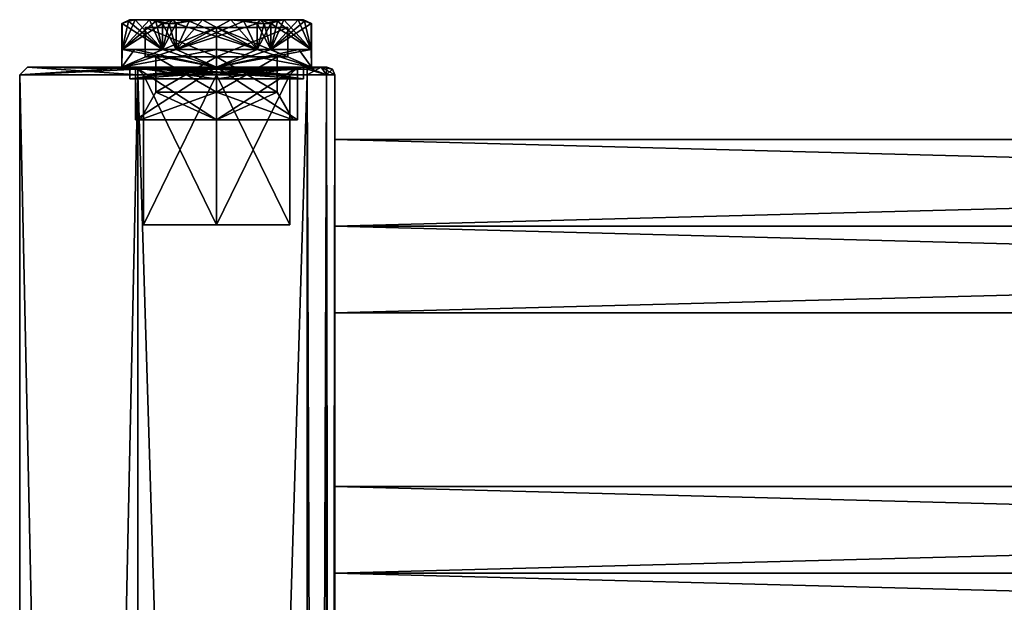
# Model space of a CAD drawing. Extents: x -250 to 250, y -430 to 356.
# Tile 243 of 256: x -250 to -125, y 282 to 356. Entities that reach past the tile are written whole.
import ezdxf

# ---------------------------------------------------------------- set-up
doc = ezdxf.new("R2010")
doc.units = 0
doc.header["$LTSCALE"] = 26.699852
for name, color, linetype in [('1', 7, 'CONTINUOUS'), ('2', 7, 'CONTINUOUS'), ('21', 7, 'CONTINUOUS'), ('22', 7, 'CONTINUOUS'), ('25', 7, 'CONTINUOUS'), ('26', 7, 'CONTINUOUS'), ('28', 7, 'CONTINUOUS'), ('29', 7, 'CONTINUOUS'), ('30', 7, 'CONTINUOUS'), ('31', 7, 'CONTINUOUS'), ('32', 7, 'CONTINUOUS'), ('33', 7, 'CONTINUOUS'), ('34', 7, 'CONTINUOUS'), ('35', 7, 'CONTINUOUS'), ('39', 7, 'CONTINUOUS'), ('40', 7, 'CONTINUOUS'), ('41', 7, 'CONTINUOUS'), ('4349', 7, 'CONTINUOUS'), ('4350', 7, 'CONTINUOUS'), ('4351', 7, 'CONTINUOUS'), ('4352', 7, 'CONTINUOUS'), ('4353', 7, 'CONTINUOUS'), ('4354', 7, 'CONTINUOUS'), ('4355', 7, 'CONTINUOUS'), ('4356', 7, 'CONTINUOUS'), ('4357', 7, 'CONTINUOUS'), ('4358', 7, 'CONTINUOUS'), ('4359', 7, 'CONTINUOUS'), ('4360', 7, 'CONTINUOUS'), ('4361', 7, 'CONTINUOUS'), ('4362', 7, 'CONTINUOUS'), ('4363', 7, 'CONTINUOUS'), ('4364', 7, 'CONTINUOUS'), ('4365', 7, 'CONTINUOUS'), ('4366', 7, 'CONTINUOUS'), ('4367', 7, 'CONTINUOUS'), ('4368', 7, 'CONTINUOUS'), ('4369', 7, 'CONTINUOUS'), ('4370', 7, 'CONTINUOUS'), ('4371', 7, 'CONTINUOUS'), ('4372', 7, 'CONTINUOUS'), ('4373', 7, 'CONTINUOUS'), ('4374', 7, 'CONTINUOUS'), ('4375', 7, 'CONTINUOUS'), ('75', 7, 'CONTINUOUS'), ('76', 7, 'CONTINUOUS'), ('77', 7, 'CONTINUOUS'), ('78', 7, 'CONTINUOUS'), ('79', 7, 'CONTINUOUS')]:
    doc.layers.add(name, color=color, linetype=linetype)

msp = doc.modelspace()

# ---------------------------------------------------------------- linework, layer by layer
at = {"layer": '1', "color": 7, "linetype": 'CONTINUOUS'}
for points in [[(-213.5, -349.2, -15), (-235, 349.2, -15), (-213.5, 349.2, -15), (-213.5, -349.2, -15)], [(-235, -349.2, -15), (-235, 349.2, -15), (-213.5, -349.2, -15), (-235, -349.2, -15)]]:
    msp.add_3dface(points, dxfattribs=at)
at = {"layer": '2', "color": 7, "linetype": 'CONTINUOUS'}
for points in [[(-235, -349.2, 15), (-213.5, 349.2, 15), (-235, 349.2, 15), (-235, -349.2, 15)], [(-213.5, -349.2, 15), (-213.5, 349.2, 15), (-235, -349.2, 15), (-213.5, -349.2, 15)]]:
    msp.add_3dface(points, dxfattribs=at)
at = {"layer": '21', "color": 7, "linetype": 'CONTINUOUS'}
for points in [[(210, 297), (-210, 297), (-210, 286, 11), (210, 297)], [(210, 286, 11), (210, 297), (-210, 286, 11), (210, 286, 11)], [(210, 286, 11), (-210, 286, 11), (-210, 275), (210, 286, 11)], [(210, 275), (210, 286, 11), (-210, 275), (210, 275)]]:
    msp.add_3dface(points, dxfattribs=at)
at = {"layer": '22', "color": 7, "linetype": 'CONTINUOUS'}
for points in [[(210, 297), (210, 286, -11), (-210, 297), (210, 297)], [(-210, 297), (210, 286, -11), (-210, 286, -11), (-210, 297)], [(210, 275), (-210, 275), (-210, 286, -11), (210, 275)], [(210, 286, -11), (210, 275), (-210, 286, -11), (210, 286, -11)]]:
    msp.add_3dface(points, dxfattribs=at)
at = {"layer": '25', "color": 7, "linetype": 'CONTINUOUS'}
for points in [[(210, 330, 11), (210, 341), (-210, 330, 11), (210, 330, 11)], [(210, 341), (-210, 341), (-210, 330, 11), (210, 341)], [(210, 319), (210, 330, 11), (-210, 319), (210, 319)], [(210, 330, 11), (-210, 330, 11), (-210, 319), (210, 330, 11)]]:
    msp.add_3dface(points, dxfattribs=at)
at = {"layer": '26', "color": 7, "linetype": 'CONTINUOUS'}
for points in [[(210, 341), (210, 330, -11), (-210, 341), (210, 341)], [(-210, 341), (210, 330, -11), (-210, 330, -11), (-210, 341)], [(210, 330, -11), (210, 319), (-210, 330, -11), (210, 330, -11)], [(210, 319), (-210, 319), (-210, 330, -11), (210, 319)]]:
    msp.add_3dface(points, dxfattribs=at)
at = {"layer": '28', "color": 7, "linetype": 'CONTINUOUS'}
for points in [[(-210, 66, 11), (-210, 349.2, 11.5), (-210, 22, 11), (-210, 66, 11)], [(-210, 286, 11), (-210, 349.2, 11.5), (-210, 242, 11), (-210, 286, 11)], [(-210, 198, 11), (-210, 349.2, 11.5), (-210, 66, 11), (-210, 198, 11)], [(-210, 242, 11), (-210, 349.2, 11.5), (-210, 198, 11), (-210, 242, 11)], [(-210, 330, 11), (-210, 349.2, 11.5), (-210, 286, 11), (-210, 330, 11)], [(-210, 341), (-210, 349.2, 11.5), (-210, 330, 11), (-210, 341)], [(-210, 349.2, -11.5), (-210, -22, -11), (-210, -349.2, -11.5), (-210, 349.2, -11.5)], [(-210, 349.2, -11.5), (-210, 349.2, 11.5), (-210, 341), (-210, 349.2, -11.5)], [(-210, 198, -11), (-210, 349.2, -11.5), (-210, 242, -11), (-210, 198, -11)], [(-210, 349.2, -11.5), (-210, 198, -11), (-210, 66, -11), (-210, 349.2, -11.5)], [(-210, -22, -11), (-210, 349.2, -11.5), (-210, 22, -11), (-210, -22, -11)], [(-210, 242, -11), (-210, 349.2, -11.5), (-210, 286, -11), (-210, 242, -11)], [(-210, 22, -11), (-210, 349.2, -11.5), (-210, 66, -11), (-210, 22, -11)], [(-210, 286, -11), (-210, 349.2, -11.5), (-210, 330, -11), (-210, 286, -11)], [(-210, 349.2, -11.5), (-210, 341), (-210, 330, -11), (-210, 349.2, -11.5)], [(-210, -349.2, 11.5), (-210, 22, 11), (-210, 349.2, 11.5), (-210, -349.2, 11.5)], [(-210, 297), (-210, 286, -11), (-210, 330, -11), (-210, 297)], [(-210, 319), (-210, 297), (-210, 330, -11), (-210, 319)], [(-210, 330, 11), (-210, 286, 11), (-210, 319), (-210, 330, 11)], [(-210, 286, 11), (-210, 297), (-210, 319), (-210, 286, 11)], [(-210, 253), (-210, 242, -11), (-210, 286, -11), (-210, 253)], [(-210, 275), (-210, 253), (-210, 286, -11), (-210, 275)], [(-210, 286, 11), (-210, 242, 11), (-210, 275), (-210, 286, 11)]]:
    msp.add_3dface(points, dxfattribs=at)
at = {"layer": '29', "color": 7, "linetype": 'CONTINUOUS'}
for points in [[(-249, 350.2, 0), (-235, 350.2, 14), (-235.3, 350.2, 0), (-249, 350.2, 0)], [(-235, 350.2, -14), (-249, 350.2, 0), (-235.3, 350.2, 0), (-235, 350.2, -14)], [(-235.3, 350.2, 0), (-235, 350.2, 14), (-225, 350.2, 10.3), (-235.3, 350.2, 0)], [(-225, 350.2, -10.3), (-235, 350.2, -14), (-235.3, 350.2, 0), (-225, 350.2, -10.3)], [(-213.5, 350.2, -14), (-235, 350.2, -14), (-225, 350.2, -10.3), (-213.5, 350.2, -14)], [(-235, 350.2, 14), (-213.5, 350.2, 14), (-225, 350.2, 10.3), (-235, 350.2, 14)], [(-225, 350.2, 10.3), (-213.5, 350.2, 14), (-214.7, 350.2, 0), (-225, 350.2, 10.3)], [(-213.5, 350.2, -14), (-225, 350.2, -10.3), (-214.7, 350.2, 0), (-213.5, 350.2, -14)], [(-213.5, 350.2, 14), (-213.5, 350.2, -14), (-214.7, 350.2, 0), (-213.5, 350.2, 14)], [(-211.73, 350.2, -13.27), (-213.5, 350.2, -14), (-211.73, 350.2, 13.27), (-211.73, 350.2, -13.27)], [(-213.5, 350.2, -14), (-213.5, 350.2, 14), (-211.73, 350.2, 13.27), (-213.5, 350.2, -14)], [(-211, 350.2, -11.5), (-211.73, 350.2, -13.27), (-211, 350.2, 11.5), (-211, 350.2, -11.5)], [(-211, 350.2, 11.5), (-211.73, 350.2, -13.27), (-211.73, 350.2, 13.27), (-211, 350.2, 11.5)]]:
    msp.add_3dface(points, dxfattribs=at)
at = {"layer": '30', "color": 7, "linetype": 'CONTINUOUS'}
for points in [[(-235, 349.2, -15), (-250, -349.2), (-250, 349.2), (-235, 349.2, -15)], [(-235, -349.2, 15), (-235, 349.2, 15), (-250, 349.2), (-235, -349.2, 15)], [(-250, -349.2), (-235, -349.2, 15), (-250, 349.2), (-250, -349.2)], [(-235, 349.2, -15), (-235, -349.2, -15), (-250, -349.2), (-235, 349.2, -15)]]:
    msp.add_3dface(points, dxfattribs=at)
at = {"layer": '31', "color": 7, "linetype": 'CONTINUOUS'}
for points in [[(-213.5, 349.2, 15), (-211.03, -349.2, 13.97), (-211.03, 349.2, 13.97), (-213.5, 349.2, 15)], [(-213.5, 349.2, 15), (-213.5, -349.2, 15), (-211.03, -349.2, 13.97), (-213.5, 349.2, 15)], [(-211.03, -349.2, 13.97), (-210, -349.2, 11.5), (-211.03, 349.2, 13.97), (-211.03, -349.2, 13.97)], [(-210, -349.2, 11.5), (-210, 349.2, 11.5), (-211.03, 349.2, 13.97), (-210, -349.2, 11.5)]]:
    msp.add_3dface(points, dxfattribs=at)
at = {"layer": '32', "color": 7, "linetype": 'CONTINUOUS'}
for points in [[(-211.03, -349.2, -13.97), (-213.5, -349.2, -15), (-211.03, 349.2, -13.97), (-211.03, -349.2, -13.97)], [(-213.5, -349.2, -15), (-213.5, 349.2, -15), (-211.03, 349.2, -13.97), (-213.5, -349.2, -15)], [(-210, 349.2, -11.5), (-211.03, -349.2, -13.97), (-211.03, 349.2, -13.97), (-210, 349.2, -11.5)], [(-210, 349.2, -11.5), (-210, -349.2, -11.5), (-211.03, -349.2, -13.97), (-210, 349.2, -11.5)]]:
    msp.add_3dface(points, dxfattribs=at)
at = {"layer": '33', "color": 7, "linetype": 'CONTINUOUS'}
for points in [[(-213.5, 350.2, 14), (-235, 350.2, 14), (-235, 349.91, 14.71), (-213.5, 350.2, 14)], [(-213.5, 350.2, 14), (-235, 349.91, 14.71), (-213.5, 349.91, 14.71), (-213.5, 350.2, 14)], [(-235, 349.2, 15), (-213.5, 349.2, 15), (-213.5, 349.91, 14.71), (-235, 349.2, 15)], [(-235, 349.91, 14.71), (-235, 349.2, 15), (-213.5, 349.91, 14.71), (-235, 349.91, 14.71)]]:
    msp.add_3dface(points, dxfattribs=at)
at = {"layer": '34', "color": 7, "linetype": 'CONTINUOUS'}
for points in [[(-249, 350.2, 0), (-235, 350.2, -14), (-250, 349.2), (-249, 350.2, 0)], [(-250, 349.2), (-235, 350.2, -14), (-235, 349.91, -14.71), (-250, 349.2)], [(-235, 349.2, 15), (-249, 350.2, 0), (-250, 349.2), (-235, 349.2, 15)], [(-235, 350.2, 14), (-249, 350.2, 0), (-235, 349.91, 14.71), (-235, 350.2, 14)], [(-249, 350.2, 0), (-235, 349.2, 15), (-235, 349.91, 14.71), (-249, 350.2, 0)], [(-235, 349.2, -15), (-250, 349.2), (-235, 349.91, -14.71), (-235, 349.2, -15)]]:
    msp.add_3dface(points, dxfattribs=at)
at = {"layer": '35', "color": 7, "linetype": 'CONTINUOUS'}
for points in [[(-235, 349.91, -14.71), (-235, 350.2, -14), (-213.5, 349.91, -14.71), (-235, 349.91, -14.71)], [(-235, 350.2, -14), (-213.5, 350.2, -14), (-213.5, 349.91, -14.71), (-235, 350.2, -14)], [(-213.5, 349.2, -15), (-235, 349.91, -14.71), (-213.5, 349.91, -14.71), (-213.5, 349.2, -15)], [(-213.5, 349.2, -15), (-235, 349.2, -15), (-235, 349.91, -14.71), (-213.5, 349.2, -15)]]:
    msp.add_3dface(points, dxfattribs=at)
at = {"layer": '39', "color": 7, "linetype": 'CONTINUOUS'}
for points in [[(-210.29, 349.91, -11.5), (-211, 350.2, -11.5), (-210.29, 349.91, 11.5), (-210.29, 349.91, -11.5)], [(-211, 350.2, -11.5), (-211, 350.2, 11.5), (-210.29, 349.91, 11.5), (-211, 350.2, -11.5)], [(-210, 349.2, 11.5), (-210.29, 349.91, -11.5), (-210.29, 349.91, 11.5), (-210, 349.2, 11.5)], [(-210, 349.2, 11.5), (-210, 349.2, -11.5), (-210.29, 349.91, -11.5), (-210, 349.2, 11.5)]]:
    msp.add_3dface(points, dxfattribs=at)
at = {"layer": '40', "color": 7, "linetype": 'CONTINUOUS'}
for points in [[(-213.5, 349.2, -15), (-211.73, 350.2, -13.27), (-211.03, 349.2, -13.97), (-213.5, 349.2, -15)], [(-211.73, 350.2, -13.27), (-213.5, 349.2, -15), (-213.5, 349.91, -14.71), (-211.73, 350.2, -13.27)], [(-213.5, 350.2, -14), (-211.73, 350.2, -13.27), (-213.5, 349.91, -14.71), (-213.5, 350.2, -14)], [(-211.73, 350.2, -13.27), (-211, 350.2, -11.5), (-211.03, 349.2, -13.97), (-211.73, 350.2, -13.27)], [(-211, 350.2, -11.5), (-210.29, 349.91, -11.5), (-211.03, 349.2, -13.97), (-211, 350.2, -11.5)], [(-210.29, 349.91, -11.5), (-210, 349.2, -11.5), (-211.03, 349.2, -13.97), (-210.29, 349.91, -11.5)]]:
    msp.add_3dface(points, dxfattribs=at)
at = {"layer": '41', "color": 7, "linetype": 'CONTINUOUS'}
for points in [[(-211.73, 350.2, 13.27), (-213.5, 350.2, 14), (-211.03, 349.2, 13.97), (-211.73, 350.2, 13.27)], [(-213.5, 350.2, 14), (-213.5, 349.91, 14.71), (-211.03, 349.2, 13.97), (-213.5, 350.2, 14)], [(-211, 350.2, 11.5), (-211.73, 350.2, 13.27), (-210.29, 349.91, 11.5), (-211, 350.2, 11.5)], [(-210, 349.2, 11.5), (-211.73, 350.2, 13.27), (-211.03, 349.2, 13.97), (-210, 349.2, 11.5)], [(-211.73, 350.2, 13.27), (-210, 349.2, 11.5), (-210.29, 349.91, 11.5), (-211.73, 350.2, 13.27)], [(-213.5, 349.91, 14.71), (-213.5, 349.2, 15), (-211.03, 349.2, 13.97), (-213.5, 349.91, 14.71)]]:
    msp.add_3dface(points, dxfattribs=at)
at = {"layer": '4349', "color": 7, "linetype": 'CONTINUOUS'}
for points in [[(-225, 347, 7.7), (-232.7, 347), (-225, 351.5, 7.7), (-225, 347, 7.7)], [(-225, 351.5, 7.7), (-232.7, 347), (-232.7, 351.5), (-225, 351.5, 7.7)], [(-217.3, 347), (-225, 347, 7.7), (-217.3, 351.5), (-217.3, 347)], [(-217.3, 351.5), (-225, 347, 7.7), (-225, 351.5, 7.7), (-217.3, 351.5)]]:
    msp.add_3dface(points, dxfattribs=at)
at = {"layer": '4350', "color": 7, "linetype": 'CONTINUOUS'}
for points in [[(-235.28, 343.5), (-225, 343.5, -10.28), (-234.7, 343.5), (-235.28, 343.5)], [(-225, 343.5, 10.28), (-235.28, 343.5), (-225, 343.5, 9.7), (-225, 343.5, 10.28)], [(-235.28, 343.5), (-234.7, 343.5), (-225, 343.5, 9.7), (-235.28, 343.5)], [(-234.7, 343.5), (-225, 343.5, -10.28), (-225, 343.5, -9.7), (-234.7, 343.5)], [(-225, 343.5, -10.28), (-214.72, 343.5), (-225, 343.5, -9.7), (-225, 343.5, -10.28)], [(-214.72, 343.5), (-225, 343.5, 10.28), (-215.3, 343.5), (-214.72, 343.5)], [(-225, 343.5, -9.7), (-214.72, 343.5), (-215.3, 343.5), (-225, 343.5, -9.7)], [(-215.3, 343.5), (-225, 343.5, 10.28), (-225, 343.5, 9.7), (-215.3, 343.5)]]:
    msp.add_3dface(points, dxfattribs=at)
at = {"layer": '4351', "color": 7, "linetype": 'CONTINUOUS'}
for points in [[(-235.28, 343.5), (-225, 343.5, 10.28), (-235.28, 350.2), (-235.28, 343.5)], [(-235.28, 350.2), (-225, 343.5, 10.28), (-225, 350.2, 10.28), (-235.28, 350.2)], [(-225, 350.2, 10.28), (-214.72, 343.5), (-214.72, 350.2), (-225, 350.2, 10.28)], [(-225, 343.5, 10.28), (-214.72, 343.5), (-225, 350.2, 10.28), (-225, 343.5, 10.28)]]:
    msp.add_3dface(points, dxfattribs=at)
at = {"layer": '4352', "color": 7, "linetype": 'CONTINUOUS'}
for points in [[(-237.05, 350.2), (-225, 350.2, 10.28), (-225, 350.2, 12.05), (-237.05, 350.2)], [(-225, 350.2, -12.05), (-235.28, 350.2), (-237.05, 350.2), (-225, 350.2, -12.05)], [(-235.28, 350.2), (-225, 350.2, 10.28), (-237.05, 350.2), (-235.28, 350.2)], [(-235.28, 350.2), (-225, 350.2, -12.05), (-225, 350.2, -10.28), (-235.28, 350.2)], [(-225, 350.2, -12.05), (-212.95, 350.2), (-225, 350.2, -10.28), (-225, 350.2, -12.05)], [(-212.95, 350.2), (-214.72, 350.2), (-225, 350.2, -10.28), (-212.95, 350.2)], [(-214.72, 350.2), (-212.95, 350.2), (-225, 350.2, 12.05), (-214.72, 350.2)], [(-225, 350.2, 10.28), (-214.72, 350.2), (-225, 350.2, 12.05), (-225, 350.2, 10.28)]]:
    msp.add_3dface(points, dxfattribs=at)
at = {"layer": '4353', "color": 7, "linetype": 'CONTINUOUS'}
for points in [[(-237.04, 355.7, 0.5), (-237.05, 355.7), (-237.01, 352.4, 1), (-237.04, 355.7, 0.5)], [(-237.05, 355.7), (-237.05, 350.2), (-237.01, 352.4, 1), (-237.05, 355.7)], [(-237.01, 355.7, 1), (-237.04, 355.7, 0.5), (-237.01, 352.4, 1), (-237.01, 355.7, 1)], [(-231.87, 355.7, 9.9), (-231.87, 352.4, 9.9), (-230.14, 352.4, 10.9), (-231.87, 355.7, 9.9)], [(-231.03, 355.7, 10.44), (-231.87, 355.7, 9.9), (-230.14, 352.4, 10.9), (-231.03, 355.7, 10.44)], [(-230.14, 355.7, 10.9), (-231.03, 355.7, 10.44), (-230.14, 352.4, 10.9), (-230.14, 355.7, 10.9)], [(-218.97, 355.7, 10.44), (-219.86, 355.7, 10.9), (-218.13, 352.4, 9.9), (-218.97, 355.7, 10.44)], [(-219.86, 355.7, 10.9), (-219.86, 352.4, 10.9), (-218.13, 352.4, 9.9), (-219.86, 355.7, 10.9)], [(-218.13, 355.7, 9.9), (-218.97, 355.7, 10.44), (-218.13, 352.4, 9.9), (-218.13, 355.7, 9.9)], [(-212.99, 355.7, 1), (-212.95, 350.2), (-212.96, 355.7, 0.5), (-212.99, 355.7, 1)], [(-212.99, 352.4, 1), (-212.95, 350.2), (-212.99, 355.7, 1), (-212.99, 352.4, 1)], [(-212.95, 350.2), (-212.95, 355.7), (-212.96, 355.7, 0.5), (-212.95, 350.2)], [(-237.05, 350.2), (-225, 350.2, 12.05), (-237.01, 352.4, 1), (-237.05, 350.2)], [(-237.01, 352.4, 1), (-225, 350.2, 12.05), (-235.44, 352.4, 6.03), (-237.01, 352.4, 1)], [(-235.44, 352.4, 6.03), (-225, 350.2, 12.05), (-231.87, 352.4, 9.9), (-235.44, 352.4, 6.03)], [(-231.87, 352.4, 9.9), (-225, 350.2, 12.05), (-230.14, 352.4, 10.9), (-231.87, 352.4, 9.9)], [(-230.14, 352.4, 10.9), (-225, 350.2, 12.05), (-225, 352.4, 12.05), (-230.14, 352.4, 10.9)], [(-225, 352.4, 12.05), (-212.95, 350.2), (-219.86, 352.4, 10.9), (-225, 352.4, 12.05)], [(-225, 350.2, 12.05), (-212.95, 350.2), (-225, 352.4, 12.05), (-225, 350.2, 12.05)], [(-219.86, 352.4, 10.9), (-212.95, 350.2), (-218.13, 352.4, 9.9), (-219.86, 352.4, 10.9)], [(-218.13, 352.4, 9.9), (-212.95, 350.2), (-214.56, 352.4, 6.03), (-218.13, 352.4, 9.9)], [(-214.56, 352.4, 6.03), (-212.95, 350.2), (-212.99, 352.4, 1), (-214.56, 352.4, 6.03)]]:
    msp.add_3dface(points, dxfattribs=at)
at = {"layer": '4354', "color": 7, "linetype": 'CONTINUOUS'}
for points in [[(-236.05, 356.2), (-235.35, 356.2, 3.88), (-235.35, 356.2, -3.88), (-236.05, 356.2)], [(-235.35, 356.2, 3.88), (-233.53, 356.2, 7.02), (-235.35, 356.2, -3.88), (-235.35, 356.2, 3.88)], [(-235.35, 356.2, -3.88), (-233.53, 356.2, 7.02), (-233.53, 356.2, -7.02), (-235.35, 356.2, -3.88)], [(-233.53, 356.2, 7.02), (-230.52, 356.2, 9.57), (-233.53, 356.2, -7.02), (-233.53, 356.2, 7.02)], [(-233.53, 356.2, -7.02), (-230.52, 356.2, 9.57), (-230.52, 356.2, -9.57), (-233.53, 356.2, -7.02)], [(-230.52, 356.2, -9.57), (-226.81, 356.2, 10.9), (-226.81, 356.2, -10.9), (-230.52, 356.2, -9.57)], [(-230.52, 356.2, 9.57), (-226.81, 356.2, 10.9), (-230.52, 356.2, -9.57), (-230.52, 356.2, 9.57)], [(-226.81, 356.2, -10.9), (-223.19, 356.2, 10.9), (-223.19, 356.2, -10.9), (-226.81, 356.2, -10.9)], [(-226.81, 356.2, 10.9), (-223.19, 356.2, 10.9), (-226.81, 356.2, -10.9), (-226.81, 356.2, 10.9)], [(-223.19, 356.2, 10.9), (-219.48, 356.2, 9.57), (-223.19, 356.2, -10.9), (-223.19, 356.2, 10.9)], [(-223.19, 356.2, -10.9), (-219.48, 356.2, 9.57), (-219.48, 356.2, -9.57), (-223.19, 356.2, -10.9)], [(-219.48, 356.2, 9.57), (-216.47, 356.2, 7.02), (-219.48, 356.2, -9.57), (-219.48, 356.2, 9.57)], [(-219.48, 356.2, -9.57), (-216.47, 356.2, 7.02), (-216.47, 356.2, -7.02), (-219.48, 356.2, -9.57)], [(-216.47, 356.2, 7.02), (-214.65, 356.2, 3.88), (-216.47, 356.2, -7.02), (-216.47, 356.2, 7.02)], [(-216.47, 356.2, -7.02), (-214.65, 356.2, 3.88), (-214.65, 356.2, -3.88), (-216.47, 356.2, -7.02)], [(-214.65, 356.2, -3.88), (-214.65, 356.2, 3.88), (-213.95, 356.2), (-214.65, 356.2, -3.88)]]:
    msp.add_3dface(points, dxfattribs=at)
at = {"layer": '4355', "color": 7, "linetype": 'CONTINUOUS'}
for points in [[(-225, 355.2, -9.05), (-215.95, 355.2), (-234.05, 355.2), (-225, 355.2, -9.05)], [(-234.05, 355.2), (-215.95, 355.2), (-225, 355.2, 9.05), (-234.05, 355.2)]]:
    msp.add_3dface(points, dxfattribs=at)
at = {"layer": '4356', "color": 7, "linetype": 'CONTINUOUS'}
for points in [[(-232.7, 351.5), (-232.7, 347), (-225, 347, -7.7), (-232.7, 351.5)], [(-225, 351.5, -7.7), (-232.7, 351.5), (-225, 347, -7.7), (-225, 351.5, -7.7)], [(-217.3, 347), (-225, 351.5, -7.7), (-225, 347, -7.7), (-217.3, 347)], [(-217.3, 347), (-217.3, 351.5), (-225, 351.5, -7.7), (-217.3, 347)]]:
    msp.add_3dface(points, dxfattribs=at)
at = {"layer": '4357', "color": 7, "linetype": 'CONTINUOUS'}
for points in [[(-225, 343.5, -10.28), (-235.28, 343.5), (-225, 350.2, -10.28), (-225, 343.5, -10.28)], [(-235.28, 343.5), (-235.28, 350.2), (-225, 350.2, -10.28), (-235.28, 343.5)], [(-214.72, 350.2), (-225, 343.5, -10.28), (-225, 350.2, -10.28), (-214.72, 350.2)], [(-214.72, 343.5), (-225, 343.5, -10.28), (-214.72, 350.2), (-214.72, 343.5)]]:
    msp.add_3dface(points, dxfattribs=at)
at = {"layer": '4358', "color": 7, "linetype": 'CONTINUOUS'}
for points in [[(-237.05, 350.2), (-237.05, 355.7), (-237.04, 355.7, -0.5), (-237.05, 350.2)], [(-237.01, 352.4, -1), (-237.05, 350.2), (-237.01, 355.7, -1), (-237.01, 352.4, -1)], [(-237.01, 355.7, -1), (-237.05, 350.2), (-237.04, 355.7, -0.5), (-237.01, 355.7, -1)], [(-231.03, 355.7, -10.44), (-230.14, 355.7, -10.9), (-231.87, 352.4, -9.9), (-231.03, 355.7, -10.44)], [(-231.87, 355.7, -9.9), (-231.03, 355.7, -10.44), (-231.87, 352.4, -9.9), (-231.87, 355.7, -9.9)], [(-230.14, 355.7, -10.9), (-230.14, 352.4, -10.9), (-231.87, 352.4, -9.9), (-230.14, 355.7, -10.9)], [(-219.86, 355.7, -10.9), (-218.97, 355.7, -10.44), (-219.86, 352.4, -10.9), (-219.86, 355.7, -10.9)], [(-218.97, 355.7, -10.44), (-218.13, 355.7, -9.9), (-219.86, 352.4, -10.9), (-218.97, 355.7, -10.44)], [(-218.13, 355.7, -9.9), (-218.13, 352.4, -9.9), (-219.86, 352.4, -10.9), (-218.13, 355.7, -9.9)], [(-212.96, 355.7, -0.5), (-212.95, 355.7), (-212.99, 352.4, -1), (-212.96, 355.7, -0.5)], [(-212.95, 355.7), (-212.95, 350.2), (-212.99, 352.4, -1), (-212.95, 355.7)], [(-212.99, 355.7, -1), (-212.96, 355.7, -0.5), (-212.99, 352.4, -1), (-212.99, 355.7, -1)], [(-225, 350.2, -12.05), (-237.05, 350.2), (-225, 352.4, -12.05), (-225, 350.2, -12.05)], [(-235.44, 352.4, -6.03), (-237.05, 350.2), (-237.01, 352.4, -1), (-235.44, 352.4, -6.03)], [(-231.87, 352.4, -9.9), (-237.05, 350.2), (-235.44, 352.4, -6.03), (-231.87, 352.4, -9.9)], [(-230.14, 352.4, -10.9), (-237.05, 350.2), (-231.87, 352.4, -9.9), (-230.14, 352.4, -10.9)], [(-225, 352.4, -12.05), (-237.05, 350.2), (-230.14, 352.4, -10.9), (-225, 352.4, -12.05)], [(-219.86, 352.4, -10.9), (-225, 350.2, -12.05), (-225, 352.4, -12.05), (-219.86, 352.4, -10.9)], [(-218.13, 352.4, -9.9), (-225, 350.2, -12.05), (-219.86, 352.4, -10.9), (-218.13, 352.4, -9.9)], [(-214.56, 352.4, -6.03), (-225, 350.2, -12.05), (-218.13, 352.4, -9.9), (-214.56, 352.4, -6.03)], [(-212.99, 352.4, -1), (-225, 350.2, -12.05), (-214.56, 352.4, -6.03), (-212.99, 352.4, -1)], [(-212.95, 350.2), (-225, 350.2, -12.05), (-212.99, 352.4, -1), (-212.95, 350.2)]]:
    msp.add_3dface(points, dxfattribs=at)
at = {"layer": '4359', "color": 7, "linetype": 'CONTINUOUS'}
for points in [[(-237.01, 352.4, 1), (-235.44, 352.4, 6.03), (-231.87, 352.4, 9.9), (-237.01, 352.4, 1)], [(-231.87, 352.4, -9.9), (-235.44, 352.4, -6.03), (-237.01, 352.4, -1), (-231.87, 352.4, -9.9)], [(-230.14, 352.4, 10.9), (-225, 352.4, 12.05), (-219.86, 352.4, 10.9), (-230.14, 352.4, 10.9)], [(-219.86, 352.4, -10.9), (-225, 352.4, -12.05), (-230.14, 352.4, -10.9), (-219.86, 352.4, -10.9)], [(-212.99, 352.4, -1), (-214.56, 352.4, -6.03), (-218.13, 352.4, -9.9), (-212.99, 352.4, -1)], [(-218.13, 352.4, 9.9), (-214.56, 352.4, 6.03), (-212.99, 352.4, 1), (-218.13, 352.4, 9.9)]]:
    msp.add_3dface(points, dxfattribs=at)
at = {"layer": '4360', "color": 7, "linetype": 'CONTINUOUS'}
for points in [[(-226.81, 356.2, -10.9), (-223.19, 356.2, -10.9), (-230.14, 352.4, -10.9), (-226.81, 356.2, -10.9)], [(-226.81, 356.2, -10.9), (-230.14, 352.4, -10.9), (-228.47, 356.01, -10.9), (-226.81, 356.2, -10.9)], [(-230.14, 352.4, -10.9), (-223.19, 356.2, -10.9), (-221.53, 356.01, -10.9), (-230.14, 352.4, -10.9)], [(-230.14, 352.4, -10.9), (-230.14, 355.7, -10.9), (-228.47, 356.01, -10.9), (-230.14, 352.4, -10.9)], [(-219.86, 355.7, -10.9), (-230.14, 352.4, -10.9), (-221.53, 356.01, -10.9), (-219.86, 355.7, -10.9)], [(-219.86, 355.7, -10.9), (-219.86, 352.4, -10.9), (-230.14, 352.4, -10.9), (-219.86, 355.7, -10.9)]]:
    msp.add_3dface(points, dxfattribs=at)
at = {"layer": '4361', "color": 7, "linetype": 'CONTINUOUS'}
for points in [[(-216.47, 356.2, -7.02), (-214.65, 356.2, -3.88), (-218.13, 352.4, -9.9), (-216.47, 356.2, -7.02)], [(-218.13, 352.4, -9.9), (-214.65, 356.2, -3.88), (-213.83, 356.01, -2.45), (-218.13, 352.4, -9.9)], [(-216.47, 356.2, -7.02), (-218.13, 352.4, -9.9), (-217.29, 356.01, -8.45), (-216.47, 356.2, -7.02)], [(-212.99, 355.7, -1), (-218.13, 352.4, -9.9), (-213.83, 356.01, -2.45), (-212.99, 355.7, -1)], [(-218.13, 352.4, -9.9), (-218.13, 355.7, -9.9), (-217.29, 356.01, -8.45), (-218.13, 352.4, -9.9)], [(-212.99, 355.7, -1), (-212.99, 352.4, -1), (-218.13, 352.4, -9.9), (-212.99, 355.7, -1)]]:
    msp.add_3dface(points, dxfattribs=at)
at = {"layer": '4362', "color": 7, "linetype": 'CONTINUOUS'}
for points in [[(-218.13, 355.7, 9.9), (-212.99, 352.4, 1), (-217.29, 356.01, 8.45), (-218.13, 355.7, 9.9)], [(-218.13, 355.7, 9.9), (-218.13, 352.4, 9.9), (-212.99, 352.4, 1), (-218.13, 355.7, 9.9)], [(-212.99, 352.4, 1), (-216.47, 356.2, 7.02), (-217.29, 356.01, 8.45), (-212.99, 352.4, 1)], [(-212.99, 352.4, 1), (-214.65, 356.2, 3.88), (-216.47, 356.2, 7.02), (-212.99, 352.4, 1)], [(-214.65, 356.2, 3.88), (-212.99, 352.4, 1), (-213.83, 356.01, 2.45), (-214.65, 356.2, 3.88)], [(-212.99, 352.4, 1), (-212.99, 355.7, 1), (-213.83, 356.01, 2.45), (-212.99, 352.4, 1)]]:
    msp.add_3dface(points, dxfattribs=at)
at = {"layer": '4363', "color": 7, "linetype": 'CONTINUOUS'}
for points in [[(-230.14, 355.7, 10.9), (-219.86, 352.4, 10.9), (-228.47, 356.01, 10.9), (-230.14, 355.7, 10.9)], [(-230.14, 355.7, 10.9), (-230.14, 352.4, 10.9), (-219.86, 352.4, 10.9), (-230.14, 355.7, 10.9)], [(-219.86, 352.4, 10.9), (-226.81, 356.2, 10.9), (-228.47, 356.01, 10.9), (-219.86, 352.4, 10.9)], [(-219.86, 352.4, 10.9), (-223.19, 356.2, 10.9), (-226.81, 356.2, 10.9), (-219.86, 352.4, 10.9)], [(-223.19, 356.2, 10.9), (-219.86, 352.4, 10.9), (-221.53, 356.01, 10.9), (-223.19, 356.2, 10.9)], [(-219.86, 352.4, 10.9), (-219.86, 355.7, 10.9), (-221.53, 356.01, 10.9), (-219.86, 352.4, 10.9)]]:
    msp.add_3dface(points, dxfattribs=at)
at = {"layer": '4364', "color": 7, "linetype": 'CONTINUOUS'}
for points in [[(-237.01, 355.7, 1), (-231.87, 352.4, 9.9), (-236.17, 356.01, 2.45), (-237.01, 355.7, 1)], [(-237.01, 355.7, 1), (-237.01, 352.4, 1), (-231.87, 352.4, 9.9), (-237.01, 355.7, 1)], [(-231.87, 352.4, 9.9), (-235.35, 356.2, 3.88), (-236.17, 356.01, 2.45), (-231.87, 352.4, 9.9)], [(-231.87, 352.4, 9.9), (-233.53, 356.2, 7.02), (-235.35, 356.2, 3.88), (-231.87, 352.4, 9.9)], [(-233.53, 356.2, 7.02), (-231.87, 352.4, 9.9), (-232.71, 356.01, 8.45), (-233.53, 356.2, 7.02)], [(-231.87, 352.4, 9.9), (-231.87, 355.7, 9.9), (-232.71, 356.01, 8.45), (-231.87, 352.4, 9.9)]]:
    msp.add_3dface(points, dxfattribs=at)
at = {"layer": '4365', "color": 7, "linetype": 'CONTINUOUS'}
for points in [[(-235.35, 356.2, -3.88), (-233.53, 356.2, -7.02), (-237.01, 352.4, -1), (-235.35, 356.2, -3.88)], [(-235.35, 356.2, -3.88), (-237.01, 352.4, -1), (-236.17, 356.01, -2.45), (-235.35, 356.2, -3.88)], [(-237.01, 352.4, -1), (-233.53, 356.2, -7.02), (-232.71, 356.01, -8.45), (-237.01, 352.4, -1)], [(-237.01, 352.4, -1), (-237.01, 355.7, -1), (-236.17, 356.01, -2.45), (-237.01, 352.4, -1)], [(-231.87, 355.7, -9.9), (-237.01, 352.4, -1), (-232.71, 356.01, -8.45), (-231.87, 355.7, -9.9)], [(-231.87, 355.7, -9.9), (-231.87, 352.4, -9.9), (-237.01, 352.4, -1), (-231.87, 355.7, -9.9)]]:
    msp.add_3dface(points, dxfattribs=at)
at = {"layer": '4366', "color": 7, "linetype": 'CONTINUOUS'}
for points in [[(-225, 350.2, 11.03), (-213.97, 348.7), (-213.97, 350.2), (-225, 350.2, 11.03)], [(-213.97, 350.2), (-225, 348.7, -11.03), (-225, 349.45, -11.78), (-213.97, 350.2)], [(-225, 349.45, 11.78), (-213.97, 348.7), (-225, 350.2, 11.03), (-225, 349.45, 11.78)], [(-225, 350.2, -11.03), (-213.97, 350.2), (-225, 349.45, -11.78), (-225, 350.2, -11.03)], [(-213.97, 348.7), (-225, 348.7, -11.03), (-213.97, 350.2), (-213.97, 348.7)], [(-225, 348.7, 11.03), (-213.97, 348.7), (-225, 349.45, 11.78), (-225, 348.7, 11.03)]]:
    msp.add_3dface(points, dxfattribs=at)
at = {"layer": '4367', "color": 7, "linetype": 'CONTINUOUS'}
for points in [[(-225, 350.2, 11.03), (-213.97, 350.2), (-225, 349.45, 10.28), (-225, 350.2, 11.03)], [(-213.97, 348.7), (-225, 348.7, 11.03), (-213.97, 350.2), (-213.97, 348.7)], [(-213.97, 348.7), (-213.97, 350.2), (-225, 350.2, -11.03), (-213.97, 348.7)], [(-213.97, 348.7), (-225, 350.2, -11.03), (-225, 349.45, -10.28), (-213.97, 348.7)], [(-213.97, 350.2), (-225, 348.7, 11.03), (-225, 349.45, 10.28), (-213.97, 350.2)], [(-225, 348.7, -11.03), (-213.97, 348.7), (-225, 349.45, -10.28), (-225, 348.7, -11.03)]]:
    msp.add_3dface(points, dxfattribs=at)
at = {"layer": '4368', "color": 7, "linetype": 'CONTINUOUS'}
for points in [[(-236.03, 350.2), (-225, 350.2, -11.03), (-236.03, 348.7), (-236.03, 350.2)], [(-225, 348.7, 11.03), (-225, 349.45, 11.78), (-236.03, 350.2), (-225, 348.7, 11.03)], [(-225, 350.2, -11.03), (-225, 349.45, -11.78), (-236.03, 348.7), (-225, 350.2, -11.03)], [(-225, 348.7, 11.03), (-236.03, 350.2), (-236.03, 348.7), (-225, 348.7, 11.03)], [(-225, 349.45, 11.78), (-225, 350.2, 11.03), (-236.03, 350.2), (-225, 349.45, 11.78)], [(-225, 349.45, -11.78), (-225, 348.7, -11.03), (-236.03, 348.7), (-225, 349.45, -11.78)]]:
    msp.add_3dface(points, dxfattribs=at)
at = {"layer": '4369', "color": 7, "linetype": 'CONTINUOUS'}
for points in [[(-225, 349.45, -10.28), (-225, 350.2, -11.03), (-236.03, 350.2), (-225, 349.45, -10.28)], [(-236.03, 350.2), (-225, 350.2, 11.03), (-236.03, 348.7), (-236.03, 350.2)], [(-225, 350.2, 11.03), (-225, 349.45, 10.28), (-236.03, 348.7), (-225, 350.2, 11.03)], [(-225, 348.7, -11.03), (-236.03, 350.2), (-236.03, 348.7), (-225, 348.7, -11.03)], [(-225, 348.7, -11.03), (-225, 349.45, -10.28), (-236.03, 350.2), (-225, 348.7, -11.03)], [(-225, 349.45, 10.28), (-225, 348.7, 11.03), (-236.03, 348.7), (-225, 349.45, 10.28)]]:
    msp.add_3dface(points, dxfattribs=at)
at = {"layer": '4370', "color": 7, "linetype": 'CONTINUOUS'}
for points in [[(-232.7, 347), (-234.7, 343.5), (-225, 343.5, -9.7), (-232.7, 347)], [(-232.7, 347), (-225, 343.5, -9.7), (-225, 347, -7.7), (-232.7, 347)], [(-215.3, 343.5), (-217.3, 347), (-225, 347, -7.7), (-215.3, 343.5)], [(-225, 343.5, -9.7), (-215.3, 343.5), (-225, 347, -7.7), (-225, 343.5, -9.7)]]:
    msp.add_3dface(points, dxfattribs=at)
at = {"layer": '4371', "color": 7, "linetype": 'CONTINUOUS'}
for points in [[(-234.7, 343.5), (-225, 347, 7.7), (-225, 343.5, 9.7), (-234.7, 343.5)], [(-232.7, 347), (-225, 347, 7.7), (-234.7, 343.5), (-232.7, 347)], [(-217.3, 347), (-215.3, 343.5), (-225, 343.5, 9.7), (-217.3, 347)], [(-225, 347, 7.7), (-217.3, 347), (-225, 343.5, 9.7), (-225, 347, 7.7)]]:
    msp.add_3dface(points, dxfattribs=at)
at = {"layer": '4372', "color": 7, "linetype": 'CONTINUOUS'}
for points in [[(-234.05, 351.5), (-225, 355.2, 9.05), (-225, 351.5, 9.05), (-234.05, 351.5)], [(-234.05, 355.2), (-225, 355.2, 9.05), (-234.05, 351.5), (-234.05, 355.2)], [(-225, 355.2, 9.05), (-215.95, 355.2), (-225, 351.5, 9.05), (-225, 355.2, 9.05)], [(-225, 351.5, 9.05), (-215.95, 355.2), (-215.95, 351.5), (-225, 351.5, 9.05)]]:
    msp.add_3dface(points, dxfattribs=at)
at = {"layer": '4373', "color": 7, "linetype": 'CONTINUOUS'}
for points in [[(-225, 351.5, -9.05), (-234.05, 351.5), (-225, 351.5, -7.7), (-225, 351.5, -9.05)], [(-234.05, 351.5), (-232.7, 351.5), (-225, 351.5, -7.7), (-234.05, 351.5)], [(-232.7, 351.5), (-234.05, 351.5), (-225, 351.5, 9.05), (-232.7, 351.5)], [(-225, 351.5, 7.7), (-232.7, 351.5), (-225, 351.5, 9.05), (-225, 351.5, 7.7)], [(-217.3, 351.5), (-225, 351.5, 7.7), (-215.95, 351.5), (-217.3, 351.5)], [(-225, 351.5, 7.7), (-225, 351.5, 9.05), (-215.95, 351.5), (-225, 351.5, 7.7)], [(-217.3, 351.5), (-225, 351.5, -9.05), (-225, 351.5, -7.7), (-217.3, 351.5)], [(-217.3, 351.5), (-215.95, 351.5), (-225, 351.5, -9.05), (-217.3, 351.5)]]:
    msp.add_3dface(points, dxfattribs=at)
at = {"layer": '4374', "color": 7, "linetype": 'CONTINUOUS'}
for points in [[(-225, 355.2, -9.05), (-234.05, 355.2), (-225, 351.5, -9.05), (-225, 355.2, -9.05)], [(-234.05, 355.2), (-234.05, 351.5), (-225, 351.5, -9.05), (-234.05, 355.2)], [(-215.95, 355.2), (-225, 355.2, -9.05), (-215.95, 351.5), (-215.95, 355.2)], [(-215.95, 351.5), (-225, 355.2, -9.05), (-225, 351.5, -9.05), (-215.95, 351.5)]]:
    msp.add_3dface(points, dxfattribs=at)
at = {"layer": '4375', "color": 7, "linetype": 'CONTINUOUS'}
for points in [[(-237.05, 355.7), (-236.05, 356.2), (-236.17, 356.01, -2.45), (-237.05, 355.7)], [(-237.05, 355.7), (-237.04, 355.7, 0.5), (-236.05, 356.2), (-237.05, 355.7)], [(-237.04, 355.7, -0.5), (-237.05, 355.7), (-236.17, 356.01, -2.45), (-237.04, 355.7, -0.5)], [(-237.04, 355.7, 0.5), (-237.01, 355.7, 1), (-236.05, 356.2), (-237.04, 355.7, 0.5)], [(-237.01, 355.7, -1), (-237.04, 355.7, -0.5), (-236.17, 356.01, -2.45), (-237.01, 355.7, -1)], [(-236.05, 356.2), (-237.01, 355.7, 1), (-236.17, 356.01, 2.45), (-236.05, 356.2)], [(-236.05, 356.2), (-235.35, 356.2, -3.88), (-236.17, 356.01, -2.45), (-236.05, 356.2)], [(-235.35, 356.2, 3.88), (-236.05, 356.2), (-236.17, 356.01, 2.45), (-235.35, 356.2, 3.88)], [(-233.53, 356.2, -7.02), (-230.52, 356.2, -9.57), (-232.71, 356.01, -8.45), (-233.53, 356.2, -7.02)], [(-230.52, 356.2, 9.57), (-233.53, 356.2, 7.02), (-232.71, 356.01, 8.45), (-230.52, 356.2, 9.57)], [(-231.03, 355.7, 10.44), (-230.52, 356.2, 9.57), (-232.71, 356.01, 8.45), (-231.03, 355.7, 10.44)], [(-230.52, 356.2, -9.57), (-231.87, 355.7, -9.9), (-232.71, 356.01, -8.45), (-230.52, 356.2, -9.57)], [(-231.87, 355.7, 9.9), (-231.03, 355.7, 10.44), (-232.71, 356.01, 8.45), (-231.87, 355.7, 9.9)], [(-230.52, 356.2, -9.57), (-231.03, 355.7, -10.44), (-231.87, 355.7, -9.9), (-230.52, 356.2, -9.57)], [(-231.03, 355.7, 10.44), (-230.14, 355.7, 10.9), (-230.52, 356.2, 9.57), (-231.03, 355.7, 10.44)], [(-231.03, 355.7, -10.44), (-230.52, 356.2, -9.57), (-228.47, 356.01, -10.9), (-231.03, 355.7, -10.44)], [(-230.14, 355.7, -10.9), (-231.03, 355.7, -10.44), (-228.47, 356.01, -10.9), (-230.14, 355.7, -10.9)], [(-230.52, 356.2, 9.57), (-230.14, 355.7, 10.9), (-228.47, 356.01, 10.9), (-230.52, 356.2, 9.57)], [(-230.52, 356.2, -9.57), (-226.81, 356.2, -10.9), (-228.47, 356.01, -10.9), (-230.52, 356.2, -9.57)], [(-226.81, 356.2, 10.9), (-230.52, 356.2, 9.57), (-228.47, 356.01, 10.9), (-226.81, 356.2, 10.9)], [(-223.19, 356.2, -10.9), (-219.48, 356.2, -9.57), (-221.53, 356.01, -10.9), (-223.19, 356.2, -10.9)], [(-219.48, 356.2, 9.57), (-223.19, 356.2, 10.9), (-221.53, 356.01, 10.9), (-219.48, 356.2, 9.57)], [(-218.97, 355.7, 10.44), (-219.48, 356.2, 9.57), (-221.53, 356.01, 10.9), (-218.97, 355.7, 10.44)], [(-219.48, 356.2, -9.57), (-219.86, 355.7, -10.9), (-221.53, 356.01, -10.9), (-219.48, 356.2, -9.57)], [(-219.86, 355.7, 10.9), (-218.97, 355.7, 10.44), (-221.53, 356.01, 10.9), (-219.86, 355.7, 10.9)], [(-219.48, 356.2, -9.57), (-218.97, 355.7, -10.44), (-219.86, 355.7, -10.9), (-219.48, 356.2, -9.57)], [(-216.47, 356.2, 7.02), (-219.48, 356.2, 9.57), (-217.29, 356.01, 8.45), (-216.47, 356.2, 7.02)], [(-219.48, 356.2, 9.57), (-218.13, 355.7, 9.9), (-217.29, 356.01, 8.45), (-219.48, 356.2, 9.57)], [(-218.97, 355.7, 10.44), (-218.13, 355.7, 9.9), (-219.48, 356.2, 9.57), (-218.97, 355.7, 10.44)], [(-218.97, 355.7, -10.44), (-219.48, 356.2, -9.57), (-217.29, 356.01, -8.45), (-218.97, 355.7, -10.44)], [(-219.48, 356.2, -9.57), (-216.47, 356.2, -7.02), (-217.29, 356.01, -8.45), (-219.48, 356.2, -9.57)], [(-218.13, 355.7, -9.9), (-218.97, 355.7, -10.44), (-217.29, 356.01, -8.45), (-218.13, 355.7, -9.9)], [(-213.95, 356.2), (-214.65, 356.2, 3.88), (-213.83, 356.01, 2.45), (-213.95, 356.2)], [(-214.65, 356.2, -3.88), (-213.95, 356.2), (-213.83, 356.01, -2.45), (-214.65, 356.2, -3.88)], [(-212.95, 355.7), (-213.95, 356.2), (-213.83, 356.01, 2.45), (-212.95, 355.7)], [(-213.95, 356.2), (-212.95, 355.7), (-212.96, 355.7, -0.5), (-213.95, 356.2)], [(-213.95, 356.2), (-212.99, 355.7, -1), (-213.83, 356.01, -2.45), (-213.95, 356.2)], [(-213.95, 356.2), (-212.96, 355.7, -0.5), (-212.99, 355.7, -1), (-213.95, 356.2)], [(-212.99, 355.7, 1), (-212.96, 355.7, 0.5), (-213.83, 356.01, 2.45), (-212.99, 355.7, 1)], [(-212.96, 355.7, 0.5), (-212.95, 355.7), (-213.83, 356.01, 2.45), (-212.96, 355.7, 0.5)]]:
    msp.add_3dface(points, dxfattribs=at)
at = {"layer": '75', "color": 7, "linetype": 'CONTINUOUS'}
for points in [[(-234.3, 330.2), (-225, 330.2, 9.3), (-225, 330.2, -9.3), (-234.3, 330.2)], [(-225, 330.2, -9.3), (-225, 330.2, 9.3), (-215.7, 330.2), (-225, 330.2, -9.3)]]:
    msp.add_3dface(points, dxfattribs=at)
at = {"layer": '76', "color": 7, "linetype": 'CONTINUOUS'}
for points in [[(-225, 330.2, -9.3), (-215.7, 330.2), (-225, 349.2, -9.3), (-225, 330.2, -9.3)], [(-215.7, 330.2), (-225, 330.2, 9.3), (-215.7, 349.2), (-215.7, 330.2)], [(-225, 349.2, -9.3), (-215.7, 330.2), (-215.7, 349.2), (-225, 349.2, -9.3)], [(-225, 330.2, 9.3), (-225, 349.2, 9.3), (-215.7, 349.2), (-225, 330.2, 9.3)]]:
    msp.add_3dface(points, dxfattribs=at)
at = {"layer": '77', "color": 7, "linetype": 'CONTINUOUS'}
for points in [[(-225, 330.2, 9.3), (-234.3, 330.2), (-225, 349.2, 9.3), (-225, 330.2, 9.3)], [(-234.3, 330.2), (-225, 330.2, -9.3), (-234.3, 349.2), (-234.3, 330.2)], [(-225, 349.2, 9.3), (-234.3, 330.2), (-234.3, 349.2), (-225, 349.2, 9.3)], [(-225, 330.2, -9.3), (-225, 349.2, -9.3), (-234.3, 349.2), (-225, 330.2, -9.3)]]:
    msp.add_3dface(points, dxfattribs=at)
at = {"layer": '78', "color": 7, "linetype": 'CONTINUOUS'}
for points in [[(-235.3, 350.2, 0), (-225, 350.2, 10.3), (-234.3, 349.2), (-235.3, 350.2, 0)], [(-235.3, 350.2, 0), (-225, 349.2, -9.3), (-225, 349.91, -9.59), (-235.3, 350.2, 0)], [(-225, 350.2, -10.3), (-235.3, 350.2, 0), (-225, 349.91, -9.59), (-225, 350.2, -10.3)], [(-225, 349.2, -9.3), (-235.3, 350.2, 0), (-234.3, 349.2), (-225, 349.2, -9.3)], [(-234.3, 349.2), (-225, 350.2, 10.3), (-225, 349.91, 9.59), (-234.3, 349.2)], [(-225, 349.2, 9.3), (-234.3, 349.2), (-225, 349.91, 9.59), (-225, 349.2, 9.3)]]:
    msp.add_3dface(points, dxfattribs=at)
at = {"layer": '79', "color": 7, "linetype": 'CONTINUOUS'}
for points in [[(-214.7, 350.2, 0), (-225, 349.2, 9.3), (-225, 349.91, 9.59), (-214.7, 350.2, 0)], [(-225, 349.2, 9.3), (-214.7, 350.2, 0), (-215.7, 349.2), (-225, 349.2, 9.3)], [(-225, 350.2, 10.3), (-214.7, 350.2, 0), (-225, 349.91, 9.59), (-225, 350.2, 10.3)], [(-214.7, 350.2, 0), (-225, 350.2, -10.3), (-215.7, 349.2), (-214.7, 350.2, 0)], [(-215.7, 349.2), (-225, 350.2, -10.3), (-225, 349.91, -9.59), (-215.7, 349.2)], [(-225, 349.2, -9.3), (-215.7, 349.2), (-225, 349.91, -9.59), (-225, 349.2, -9.3)]]:
    msp.add_3dface(points, dxfattribs=at)

doc.saveas('drawing.dxf')
